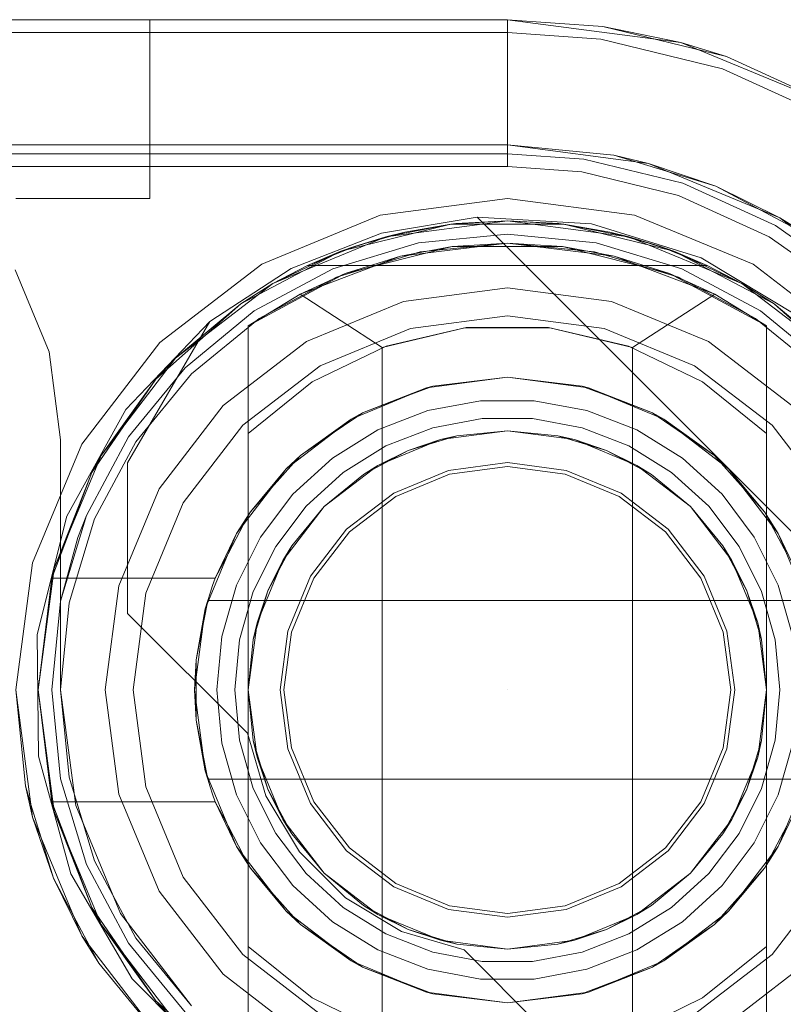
# Model space of a CAD drawing. Extents: x -634 to 300, y 62 to 1102.
# Tile 87 of 125: x 142.661 to 142.794, y 603.185 to 603.357. Entities that reach past the tile are written whole.
import ezdxf

# ---------------------------------------------------------------- set-up
doc = ezdxf.new("R2010")
doc.units = 0
doc.layers.get('0').update_dxf_attribs({"lineweight": 13})
doc.layers.add('ConnectionPoints-A06CPW2WL0', color=7, linetype='Continuous', lineweight=50)

# ---------------------------------------------------------------- blocks, each defined once
blk = doc.blocks.new('Referenz-A06CPW2YL0')
at = {"color": 9, "linetype": 'ByBlock', "lineweight": 13, "ltscale": 0.13, "true_color": 0xc1c9c4}
for p, q in [((142.74579, 603.35681), (140.94892, 603.35681)), ((142.74579, 603.35681), (140.94892, 603.35681)), ((142.66592, 603.35681), (142.65986, 603.35681)), ((142.65986, 603.35681), (142.66592, 603.35681)), ((142.67158, 603.35681), (142.66592, 603.35681)), ((142.66592, 603.35681), (142.67158, 603.35681)), ((142.67643, 603.35681), (142.67158, 603.35681)), ((142.67158, 603.35681), (142.67643, 603.35681)), ((142.68015, 603.35681), (142.67643, 603.35681)), ((142.67643, 603.35681), (142.68015, 603.35681)), ((142.6825, 603.35681), (142.68015, 603.35681)), ((142.68015, 603.35681), (142.6825, 603.35681)), ((142.68329, 603.35681), (142.6825, 603.35681)), ((142.6825, 603.35681), (142.68329, 603.35681)), ((142.68329, 603.32556), (142.68329, 603.35681)), ((142.68329, 603.35681), (142.68329, 603.35681)), ((142.68329, 603.32556), (142.68329, 603.35681)), ((142.77612, 603.35282), (142.74579, 603.35681)), ((142.76247, 603.35562), (142.74579, 603.35681)), ((142.74579, 603.35681), (142.74579, 603.35681)), ((142.74579, 603.35681), (142.74579, 603.35641)), ((142.76247, 603.35562), (142.74579, 603.35681)), ((142.74579, 603.35641), (142.74579, 603.35523)), ((142.77612, 603.35282), (142.76247, 603.35562)), ((142.78412, 603.35037), (142.76247, 603.35562)), ((142.74579, 603.35523), (142.74579, 603.3533)), ((142.74579, 603.3533), (142.74579, 603.3507)), ((142.80439, 603.34111), (142.77612, 603.35282)), ((142.78412, 603.35037), (142.77612, 603.35282)), ((142.74579, 603.3507), (142.74579, 603.3475)), ((142.80439, 603.34111), (142.78412, 603.35037)), ((142.80439, 603.34111), (142.78412, 603.35037)), ((142.74579, 603.3475), (142.74579, 603.34382)), ((142.74579, 603.34382), (142.74579, 603.33979)), ((142.74579, 603.33979), (142.74579, 603.33554)), ((140.94892, 603.33494), (142.74579, 603.33494)), ((142.74579, 603.33494), (142.60829, 603.33494)), ((142.74579, 603.33554), (142.74579, 603.33338)), ((142.74579, 603.33494), (142.77046, 603.33169)), ((142.76439, 603.33311), (142.74579, 603.33494)), ((142.74579, 603.33494), (142.74579, 603.33494)), ((142.08173, 603.33338), (142.74579, 603.33338)), ((142.74579, 603.33338), (142.75914, 603.33242)), ((142.76439, 603.33311), (142.78227, 603.32768)), ((142.77046, 603.33169), (142.76439, 603.33311)), ((142.75914, 603.33242), (142.77646, 603.32822)), ((142.77046, 603.33169), (142.79345, 603.32217)), ((142.78227, 603.32768), (142.77046, 603.33169)), ((142.77646, 603.32822), (142.79267, 603.32082)), ((142.79345, 603.32217), (142.78227, 603.32768)), ((142.78227, 603.32768), (142.79875, 603.31887)), ((142.65986, 603.32556), (142.66592, 603.32556)), ((142.65986, 603.32556), (142.66592, 603.32556)), ((142.66592, 603.32556), (142.67158, 603.32556)), ((142.66592, 603.32556), (142.67158, 603.32556)), ((142.67158, 603.32556), (142.67643, 603.32556)), ((142.67158, 603.32556), (142.67643, 603.32556)), ((142.67643, 603.32556), (142.68015, 603.32556)), ((142.67643, 603.32556), (142.68015, 603.32556)), ((142.68015, 603.32556), (142.6825, 603.32556)), ((142.68015, 603.32556), (142.6825, 603.32556)), ((142.6825, 603.32556), (142.68329, 603.32556)), ((142.6825, 603.32556), (142.68329, 603.32556)), ((142.68329, 603.32556), (142.68329, 603.32556)), ((142.79345, 603.32217), (142.81319, 603.30702)), ((142.79875, 603.31887), (142.79345, 603.32217)), ((142.74579, 603.31931), (142.73025, 603.31778)), ((142.73025, 603.31778), (142.74579, 603.31931)), ((142.76134, 603.31778), (142.74579, 603.31931)), ((142.74579, 603.31931), (142.76134, 603.31778)), ((142.79267, 603.32082), (142.80719, 603.31048)), ((142.73025, 603.31778), (142.7153, 603.31325)), ((142.7153, 603.31325), (142.73025, 603.31778)), ((142.74579, 603.31775), (142.73055, 603.31625)), ((142.76104, 603.31625), (142.74579, 603.31775)), ((142.77629, 603.31325), (142.76134, 603.31778)), ((142.76134, 603.31778), (142.77629, 603.31325)), ((142.73055, 603.31625), (142.7159, 603.3118)), ((142.77569, 603.3118), (142.76104, 603.31625)), ((142.7153, 603.31325), (142.70152, 603.30588)), ((142.70152, 603.30588), (142.7153, 603.31325)), ((142.79007, 603.30588), (142.77629, 603.31325)), ((142.77629, 603.31325), (142.79007, 603.30588)), ((142.7159, 603.3118), (142.70239, 603.30458)), ((142.7892, 603.30458), (142.77569, 603.3118)), ((142.74579, 603.30994), (142.7276, 603.30754)), ((142.74579, 603.30994), (142.7276, 603.30754)), ((142.76399, 603.30754), (142.74579, 603.30994)), ((142.76399, 603.30754), (142.74579, 603.30994)), ((142.7276, 603.30754), (142.71064, 603.30052)), ((142.7276, 603.30754), (142.71064, 603.30052)), ((142.78095, 603.30052), (142.76399, 603.30754)), ((142.78095, 603.30052), (142.76399, 603.30754)), ((142.70152, 603.30588), (142.68945, 603.29597)), ((142.68945, 603.29597), (142.70152, 603.30588)), ((142.80214, 603.29597), (142.79007, 603.30588)), ((142.79007, 603.30588), (142.80214, 603.29597)), ((142.70239, 603.30458), (142.69055, 603.29487)), ((142.74579, 603.30506), (142.72886, 603.30283)), ((142.72886, 603.30283), (142.74579, 603.30506)), ((142.76273, 603.30283), (142.74579, 603.30506)), ((142.74579, 603.30506), (142.76273, 603.30283)), ((142.80104, 603.29487), (142.7892, 603.30458)), ((142.72886, 603.30283), (142.71308, 603.2963)), ((142.71308, 603.2963), (142.72886, 603.30283)), ((142.77851, 603.2963), (142.76273, 603.30283)), ((142.76273, 603.30283), (142.77851, 603.2963)), ((142.71064, 603.30052), (142.69608, 603.28934)), ((142.71064, 603.30052), (142.69608, 603.28934)), ((142.79551, 603.28934), (142.78095, 603.30052)), ((142.79551, 603.28934), (142.78095, 603.30052)), ((142.68945, 603.29597), (142.67954, 603.2839)), ((142.67954, 603.2839), (142.68945, 603.29597)), ((142.71308, 603.2963), (142.69952, 603.2859)), ((142.69952, 603.2859), (142.71308, 603.2963)), ((142.79207, 603.2859), (142.77851, 603.2963)), ((142.77851, 603.2963), (142.79207, 603.2859)), ((142.69055, 603.29487), (142.68084, 603.28303)), ((142.69608, 603.28934), (142.6849, 603.27478)), ((142.69608, 603.28934), (142.6849, 603.27478)), ((142.69952, 603.2859), (142.68912, 603.27234)), ((142.68912, 603.27234), (142.69952, 603.2859)), ((142.80246, 603.27234), (142.79207, 603.2859)), ((142.79207, 603.2859), (142.80246, 603.27234)), ((142.67954, 603.2839), (142.67217, 603.27012)), ((142.67217, 603.27012), (142.67954, 603.2839)), ((142.68084, 603.28303), (142.67362, 603.26952)), ((142.73551, 603.27802), (142.72592, 603.27404)), ((142.74579, 603.27937), (142.73551, 603.27802)), ((142.73568, 603.27736), (142.74579, 603.27869)), ((142.75608, 603.27802), (142.74579, 603.27937)), ((142.74579, 603.27869), (142.7559, 603.27736)), ((142.76567, 603.27404), (142.75608, 603.27802)), ((142.72626, 603.27345), (142.73568, 603.27736)), ((142.7559, 603.27736), (142.76533, 603.27345)), ((142.6849, 603.27478), (142.67788, 603.25782)), ((142.6849, 603.27478), (142.67788, 603.25782)), ((142.72592, 603.27404), (142.71769, 603.26773)), ((142.71817, 603.26725), (142.72626, 603.27345)), ((142.76533, 603.27345), (142.77342, 603.26725)), ((142.7739, 603.26773), (142.76567, 603.27404)), ((142.68912, 603.27234), (142.68259, 603.25656)), ((142.68259, 603.25656), (142.68912, 603.27234)), ((142.67217, 603.27012), (142.66764, 603.25517)), ((142.67362, 603.26952), (142.66917, 603.25487)), ((142.67217, 603.27012), (142.67069, 603.26627)), ((142.67069, 603.26627), (142.67217, 603.27012)), ((142.71769, 603.26773), (142.71137, 603.2595)), ((142.78021, 603.2595), (142.7739, 603.26773)), ((142.67069, 603.26627), (142.66764, 603.25517)), ((142.66764, 603.25517), (142.67069, 603.26627)), ((142.71197, 603.25916), (142.71817, 603.26725)), ((142.77342, 603.26725), (142.77962, 603.25916)), ((142.71137, 603.2595), (142.7074, 603.24991)), ((142.70806, 603.24974), (142.71197, 603.25916)), ((142.77962, 603.25916), (142.78353, 603.24974)), ((142.78418, 603.24991), (142.78021, 603.2595)), ((142.67788, 603.25782), (142.67548, 603.23963)), ((142.67788, 603.25782), (142.67548, 603.23963)), ((142.68259, 603.25656), (142.68036, 603.23963)), ((142.68036, 603.23963), (142.68259, 603.25656)), ((142.66764, 603.25517), (142.66611, 603.23963)), ((142.66611, 603.23963), (142.66764, 603.25517)), ((142.66917, 603.25487), (142.66767, 603.23963)), ((142.7074, 603.24991), (142.70605, 603.23963)), ((142.70673, 603.23963), (142.70806, 603.24974)), ((142.78353, 603.24974), (142.78486, 603.23963)), ((142.78554, 603.23963), (142.78418, 603.24991)), ((142.66278, 603.21738), (142.65986, 603.23963)), ((142.65986, 603.23963), (142.66151, 603.22286)), ((142.66611, 603.23963), (142.66764, 603.22408)), ((142.66764, 603.22408), (142.66611, 603.23963)), ((142.66767, 603.23963), (142.66917, 603.22438)), ((142.67548, 603.23963), (142.67788, 603.22143)), ((142.67548, 603.23963), (142.67788, 603.22143)), ((142.68036, 603.23963), (142.68259, 603.22269)), ((142.68259, 603.22269), (142.68036, 603.23963)), ((142.70605, 603.23963), (142.7074, 603.22934)), ((142.70806, 603.22952), (142.70673, 603.23963)), ((142.78486, 603.23963), (142.78353, 603.22952)), ((142.78418, 603.22934), (142.78554, 603.23963)), ((142.7074, 603.22934), (142.71137, 603.21975)), ((142.71197, 603.22009), (142.70806, 603.22952)), ((142.78353, 603.22952), (142.77962, 603.22009)), ((142.78021, 603.21975), (142.78418, 603.22934)), ((142.66249, 603.21962), (142.66151, 603.22286)), ((142.66151, 603.22286), (142.66278, 603.21738)), ((142.66764, 603.22408), (142.67217, 603.20913)), ((142.67217, 603.20913), (142.66764, 603.22408)), ((142.66917, 603.22438), (142.67362, 603.20973)), ((142.67788, 603.22143), (142.6849, 603.20447)), ((142.67788, 603.22143), (142.6849, 603.20447)), ((142.68259, 603.22269), (142.68912, 603.20691)), ((142.68912, 603.20691), (142.68259, 603.22269)), ((142.66422, 603.21392), (142.66249, 603.21962)), ((142.71137, 603.21975), (142.71769, 603.21152)), ((142.71817, 603.212), (142.71197, 603.22009)), ((142.77962, 603.22009), (142.77342, 603.212)), ((142.7739, 603.21152), (142.78021, 603.21975)), ((142.67137, 603.19666), (142.66278, 603.21738)), ((142.66278, 603.21738), (142.6664, 603.20674)), ((142.6664, 603.20674), (142.66422, 603.21392)), ((142.71769, 603.21152), (142.72592, 603.20521)), ((142.72626, 603.2058), (142.71817, 603.212)), ((142.77342, 603.212), (142.76533, 603.2058)), ((142.76567, 603.20521), (142.7739, 603.21152)), ((142.67217, 603.20913), (142.67954, 603.19535)), ((142.67954, 603.19535), (142.67217, 603.20913)), ((142.67362, 603.20973), (142.68084, 603.19622)), ((142.66993, 603.20012), (142.6664, 603.20674)), ((142.6664, 603.20674), (142.67137, 603.19666)), ((142.68912, 603.20691), (142.69952, 603.19335)), ((142.69952, 603.19335), (142.68912, 603.20691)), ((142.73568, 603.20189), (142.72626, 603.2058)), ((142.76533, 603.2058), (142.7559, 603.20189)), ((142.79207, 603.19335), (142.80246, 603.20691)), ((142.80246, 603.20691), (142.79207, 603.19335)), ((142.6849, 603.20447), (142.69608, 603.18991)), ((142.6849, 603.20447), (142.69608, 603.18991)), ((142.72592, 603.20521), (142.73551, 603.20124)), ((142.75608, 603.20124), (142.76567, 603.20521)), ((142.73551, 603.20124), (142.74579, 603.19988)), ((142.74579, 603.20056), (142.73568, 603.20189)), ((142.7559, 603.20189), (142.74579, 603.20056)), ((142.74579, 603.19988), (142.75608, 603.20124)), ((142.67274, 603.19487), (142.66993, 603.20012)), ((142.68503, 603.17886), (142.67137, 603.19666)), ((142.67137, 603.19666), (142.67434, 603.19188)), ((142.67954, 603.19535), (142.68945, 603.18328)), ((142.68945, 603.18328), (142.67954, 603.19535)), ((142.68084, 603.19622), (142.69055, 603.18438)), ((142.67434, 603.19188), (142.67274, 603.19487)), ((142.67434, 603.19188), (142.68503, 603.17886)), ((142.69952, 603.19335), (142.71308, 603.18295)), ((142.71308, 603.18295), (142.69952, 603.19335)), ((142.77851, 603.18295), (142.79207, 603.19335)), ((142.79207, 603.19335), (142.77851, 603.18295)), ((142.69608, 603.18991), (142.71064, 603.17873)), ((142.69608, 603.18991), (142.71064, 603.17873)), ((142.78095, 603.17873), (142.79551, 603.18991)), ((142.78095, 603.17873), (142.79551, 603.18991))]:
    blk.add_line(p, q, dxfattribs=at)
at = {"color": 251, "linetype": 'ByBlock', "lineweight": 13, "ltscale": 0.13, "true_color": 0x636363}
for p, q in [((142.74579, 603.35681), (140.94892, 603.35681)), ((142.77612, 603.35282), (142.74579, 603.35681)), ((142.74579, 603.35681), (142.74579, 603.35456)), ((142.74579, 603.35456), (140.94892, 603.35456)), ((142.74579, 603.35456), (142.76215, 603.35339)), ((142.74579, 603.35456), (142.74579, 603.35416)), ((142.74579, 603.35416), (142.74579, 603.35298)), ((142.74579, 603.35298), (142.74579, 603.35105)), ((142.76215, 603.35339), (142.78339, 603.34824)), ((142.80439, 603.34111), (142.77612, 603.35282)), ((142.74579, 603.35105), (142.74579, 603.34845)), ((142.74579, 603.34845), (142.74579, 603.34525)), ((142.78339, 603.34824), (142.80326, 603.33916)), ((142.74579, 603.34525), (142.74579, 603.34157)), ((142.74579, 603.34157), (142.74579, 603.33754)), ((142.74579, 603.33754), (142.74579, 603.33329)), ((142.74579, 603.33329), (142.74579, 603.33112)), ((140.94892, 603.33112), (142.74579, 603.33112)), ((142.74579, 603.33112), (142.75882, 603.33019)), ((142.75882, 603.33019), (142.77572, 603.32609)), ((142.77572, 603.32609), (142.79154, 603.31887)), ((142.74579, 603.32556), (142.72355, 603.32263)), ((142.76804, 603.32263), (142.74579, 603.32556)), ((142.72355, 603.32263), (142.70283, 603.31405)), ((142.78876, 603.31405), (142.76804, 603.32263)), ((142.72377, 603.31946), (142.74049, 603.32227)), ((142.74049, 603.32227), (142.72377, 603.31946)), ((142.74049, 603.32227), (142.82844, 603.23432)), ((142.76051, 603.32112), (142.74049, 603.32227)), ((142.74049, 603.32227), (142.82844, 603.23432)), ((142.74049, 603.32227), (142.74049, 603.32227)), ((142.77966, 603.3152), (142.76051, 603.32112)), ((142.70798, 603.3133), (142.72377, 603.31946)), ((142.72377, 603.31946), (142.70798, 603.3133)), ((142.79154, 603.31887), (142.80571, 603.30878)), ((142.70283, 603.31405), (142.68503, 603.30039)), ((142.79683, 603.30484), (142.77966, 603.3152)), ((142.80656, 603.30039), (142.78876, 603.31405)), ((142.66565, 603.29874), (142.65971, 603.31306)), ((142.65971, 603.31306), (142.66565, 603.29874)), ((142.69376, 603.30405), (142.70798, 603.3133)), ((142.70798, 603.3133), (142.69376, 603.30405)), ((142.69376, 603.30405), (142.67905, 603.28865)), ((142.67939, 603.27931), (142.69376, 603.30405)), ((142.67939, 603.27931), (142.69376, 603.30405)), ((142.69376, 603.30405), (142.69376, 603.30405)), ((142.68503, 603.30039), (142.67137, 603.28259)), ((142.66767, 603.28338), (142.66565, 603.29874)), ((142.66565, 603.29874), (142.66767, 603.28338)), ((142.67905, 603.28865), (142.66875, 603.27)), ((142.66767, 603.23963), (142.66767, 603.28338)), ((142.66767, 603.28338), (142.66767, 603.23963)), ((142.66767, 603.28338), (142.66767, 603.28338)), ((142.67137, 603.28259), (142.66278, 603.26187)), ((142.67939, 603.25299), (142.67939, 603.27931)), ((142.67939, 603.27931), (142.67939, 603.27931)), ((142.67939, 603.25299), (142.67939, 603.27931)), ((142.66875, 603.27), (142.66355, 603.24934)), ((142.66278, 603.26187), (142.65986, 603.23963)), ((142.70033, 603.23206), (142.67939, 603.25299)), ((142.67939, 603.25299), (142.67939, 603.25299)), ((142.70033, 603.23206), (142.67939, 603.25299)), ((142.66355, 603.24934), (142.6638, 603.22803)), ((142.65986, 603.23963), (142.66278, 603.21738)), ((142.67033, 603.21941), (142.66767, 603.23963)), ((142.66767, 603.23963), (142.67033, 603.21941)), ((142.66767, 603.23963), (142.66767, 603.23963)), ((142.70358, 603.22112), (142.70033, 603.23206)), ((142.70033, 603.23206), (142.70033, 603.23206)), ((142.70358, 603.22112), (142.70033, 603.23206)), ((142.6638, 603.22803), (142.66947, 603.2075)), ((142.70942, 603.21132), (142.70358, 603.22112)), ((142.70942, 603.21132), (142.70358, 603.22112)), ((142.67814, 603.20056), (142.67033, 603.21941)), ((142.67033, 603.21941), (142.67814, 603.20056)), ((142.66278, 603.21738), (142.67137, 603.19666)), ((142.71749, 603.20325), (142.70942, 603.21132)), ((142.71749, 603.20325), (142.70942, 603.21132)), ((142.66947, 603.2075), (142.68019, 603.18909)), ((142.72729, 603.19741), (142.71749, 603.20325)), ((142.72729, 603.19741), (142.71749, 603.20325)), ((142.69055, 603.18438), (142.67814, 603.20056)), ((142.67814, 603.20056), (142.69055, 603.18438)), ((142.73823, 603.19416), (142.72729, 603.19741)), ((142.73823, 603.19416), (142.72729, 603.19741)), ((142.67137, 603.19666), (142.68503, 603.17886)), ((142.75916, 603.17322), (142.73823, 603.19416)), ((142.73823, 603.19416), (142.73823, 603.19416)), ((142.75916, 603.17322), (142.73823, 603.19416)), ((142.68019, 603.18909), (142.69526, 603.17402))]:
    blk.add_line(p, q, dxfattribs=at)
at = {"color": 7, "linetype": 'ByBlock', "lineweight": 13, "ltscale": 0.13}
for p, q in [((142.71668, 603.31632), (142.7359, 603.32106)), ((142.7359, 603.32106), (142.71668, 603.31632)), ((142.72456, 603.31886), (142.74579, 603.32166)), ((142.74579, 603.32166), (142.72456, 603.31886)), ((142.7359, 603.32106), (142.72456, 603.31886)), ((142.73679, 603.32116), (142.72789, 603.31968)), ((142.73679, 603.32116), (142.72789, 603.31968)), ((142.7359, 603.32106), (142.72789, 603.31968)), ((142.74579, 603.32166), (142.7359, 603.32106)), ((142.73679, 603.32116), (142.7359, 603.32106)), ((142.7359, 603.32106), (142.75569, 603.32106)), ((142.75569, 603.32106), (142.7359, 603.32106)), ((142.74579, 603.32166), (142.73679, 603.32116)), ((142.74579, 603.32166), (142.73679, 603.32116)), ((142.7548, 603.32116), (142.74579, 603.32166)), ((142.75569, 603.32106), (142.74579, 603.32166)), ((142.74579, 603.32166), (142.76703, 603.31886)), ((142.7548, 603.32116), (142.74579, 603.32166)), ((142.76703, 603.31886), (142.74579, 603.32166)), ((142.75569, 603.32106), (142.7548, 603.32116)), ((142.76369, 603.31968), (142.7548, 603.32116)), ((142.76369, 603.31968), (142.7548, 603.32116)), ((142.76369, 603.31968), (142.75569, 603.32106)), ((142.75569, 603.32106), (142.77491, 603.31632)), ((142.76703, 603.31886), (142.75569, 603.32106)), ((142.77491, 603.31632), (142.75569, 603.32106)), ((142.71921, 603.31723), (142.72789, 603.31968)), ((142.72789, 603.31968), (142.72456, 603.31886)), ((142.72789, 603.31968), (142.72594, 603.31913)), ((142.76369, 603.31968), (142.77237, 603.31723)), ((142.76703, 603.31886), (142.76369, 603.31968)), ((142.76565, 603.31913), (142.76369, 603.31968)), ((142.70478, 603.31067), (142.72456, 603.31886)), ((142.72456, 603.31886), (142.70478, 603.31067)), ((142.72456, 603.31886), (142.71668, 603.31632)), ((142.72456, 603.31886), (142.71921, 603.31723)), ((142.72158, 603.3179), (142.71921, 603.31723)), ((142.72594, 603.31913), (142.72158, 603.3179)), ((142.74579, 603.31775), (142.72713, 603.31549)), ((142.74579, 603.31775), (142.73615, 603.31715)), ((142.75544, 603.31715), (142.74579, 603.31775)), ((142.76446, 603.31549), (142.74579, 603.31775)), ((142.77001, 603.3179), (142.76565, 603.31913)), ((142.77237, 603.31723), (142.76703, 603.31886)), ((142.77491, 603.31632), (142.76703, 603.31886)), ((142.76703, 603.31886), (142.78681, 603.31067)), ((142.78681, 603.31067), (142.76703, 603.31886)), ((142.77237, 603.31723), (142.77001, 603.3179)), ((142.69916, 603.30711), (142.71668, 603.31632)), ((142.71668, 603.31632), (142.69916, 603.30711)), ((142.71668, 603.31632), (142.70478, 603.31067)), ((142.71921, 603.31723), (142.71086, 603.31384)), ((142.71921, 603.31723), (142.71086, 603.31384)), ((142.71668, 603.31632), (142.71086, 603.31384)), ((142.71921, 603.31723), (142.71668, 603.31632)), ((142.73615, 603.31715), (142.71745, 603.31243)), ((142.73615, 603.31715), (142.72713, 603.31549)), ((142.75544, 603.31715), (142.73615, 603.31715)), ((142.77414, 603.31243), (142.75544, 603.31715)), ((142.76446, 603.31549), (142.75544, 603.31715)), ((142.77491, 603.31632), (142.77237, 603.31723)), ((142.78073, 603.31384), (142.77237, 603.31723)), ((142.78073, 603.31384), (142.77237, 603.31723)), ((142.78073, 603.31384), (142.77491, 603.31632)), ((142.77491, 603.31632), (142.79243, 603.30711)), ((142.78681, 603.31067), (142.77491, 603.31632)), ((142.79243, 603.30711), (142.77491, 603.31632)), ((142.72713, 603.31549), (142.70954, 603.30883)), ((142.72713, 603.31549), (142.71745, 603.31243)), ((142.77414, 603.31243), (142.76446, 603.31549)), ((142.78204, 603.30883), (142.76446, 603.31549)), ((142.71745, 603.31243), (142.70048, 603.30327)), ((142.71086, 603.31384), (142.70478, 603.31067)), ((142.71745, 603.31243), (142.70954, 603.30883)), ((142.71086, 603.31384), (142.78073, 603.31384)), ((142.71086, 603.31384), (142.71086, 603.31384)), ((142.71086, 603.31384), (142.78073, 603.31384)), ((142.79111, 603.30327), (142.77414, 603.31243)), ((142.78204, 603.30883), (142.77414, 603.31243)), ((142.78681, 603.31067), (142.78073, 603.31384)), ((142.78073, 603.31384), (142.78073, 603.31384)), ((142.68779, 603.29763), (142.70478, 603.31067)), ((142.70478, 603.31067), (142.68779, 603.29763)), ((142.70478, 603.31067), (142.69916, 603.30711)), ((142.70478, 603.31067), (142.69916, 603.30711)), ((142.79243, 603.30711), (142.78681, 603.31067)), ((142.79243, 603.30711), (142.78681, 603.31067)), ((142.78681, 603.31067), (142.8038, 603.29763)), ((142.8038, 603.29763), (142.78681, 603.31067)), ((142.70954, 603.30883), (142.70048, 603.30327)), ((142.70048, 603.30327), (142.70954, 603.30883)), ((142.70954, 603.30883), (142.72392, 603.2995)), ((142.76767, 603.2995), (142.78204, 603.30883)), ((142.79111, 603.30327), (142.78204, 603.30883)), ((142.79111, 603.30327), (142.78204, 603.30883)), ((142.68435, 603.29397), (142.69916, 603.30711)), ((142.69916, 603.30711), (142.68435, 603.29397)), ((142.69916, 603.30711), (142.68779, 603.29763)), ((142.69916, 603.30711), (142.68779, 603.29763)), ((142.79243, 603.30711), (142.80724, 603.29397)), ((142.8038, 603.29763), (142.79243, 603.30711)), ((142.8038, 603.29763), (142.79243, 603.30711)), ((142.80724, 603.29397), (142.79243, 603.30711)), ((142.70048, 603.30327), (142.70048, 603.28447)), ((142.70048, 603.17598), (142.70048, 603.30327)), ((142.70048, 603.30327), (142.70048, 603.30327)), ((142.72392, 603.2995), (142.73837, 603.30294)), ((142.73861, 603.30297), (142.7246, 603.29975)), ((142.73837, 603.30294), (142.75322, 603.30294)), ((142.75298, 603.30297), (142.73861, 603.30297)), ((142.76698, 603.29975), (142.75298, 603.30297)), ((142.75322, 603.30294), (142.76767, 603.2995)), ((142.79111, 603.28447), (142.79111, 603.30327)), ((142.79111, 603.30327), (142.79111, 603.30327)), ((142.79111, 603.30327), (142.79111, 603.17598)), ((142.7246, 603.29975), (142.71168, 603.29348)), ((142.72392, 603.2995), (142.72392, 603.17975)), ((142.77991, 603.29348), (142.76698, 603.29975)), ((142.76767, 603.17975), (142.76767, 603.2995)), ((142.67475, 603.28064), (142.68779, 603.29763)), ((142.68779, 603.29763), (142.67475, 603.28064)), ((142.68779, 603.29763), (142.68435, 603.29397)), ((142.68779, 603.29763), (142.68435, 603.29397)), ((142.67312, 603.27767), (142.68435, 603.29397)), ((142.68435, 603.29397), (142.67312, 603.27767)), ((142.68435, 603.29397), (142.67475, 603.28064)), ((142.68435, 603.29397), (142.67475, 603.28064)), ((142.71168, 603.29348), (142.70048, 603.28447)), ((142.73164, 603.29245), (142.74579, 603.29431)), ((142.74579, 603.29431), (142.73274, 603.29273)), ((142.74579, 603.29431), (142.75995, 603.29245)), ((142.75885, 603.29273), (142.74579, 603.29431)), ((142.79111, 603.28447), (142.77991, 603.29348)), ((142.71845, 603.28699), (142.73164, 603.29245)), ((142.73164, 603.29245), (142.72043, 603.28808)), ((142.72793, 603.29091), (142.73218, 603.29252)), ((142.73274, 603.29273), (142.73164, 603.29245)), ((142.73218, 603.29252), (142.73274, 603.29273)), ((142.75885, 603.29273), (142.75941, 603.29252)), ((142.75995, 603.29245), (142.75885, 603.29273)), ((142.75941, 603.29252), (142.76365, 603.29091)), ((142.75995, 603.29245), (142.77314, 603.28699)), ((142.77116, 603.28808), (142.75995, 603.29245)), ((142.72043, 603.28808), (142.72793, 603.29091)), ((142.74111, 603.29019), (142.7319, 603.28847)), ((142.75048, 603.29019), (142.74111, 603.29019)), ((142.75969, 603.28847), (142.75048, 603.29019)), ((142.76365, 603.29091), (142.77116, 603.28808)), ((142.7319, 603.28847), (142.72316, 603.28508)), ((142.76843, 603.28508), (142.75969, 603.28847)), ((142.70712, 603.2783), (142.71845, 603.28699)), ((142.71845, 603.28699), (142.7096, 603.28062)), ((142.71499, 603.28433), (142.71945, 603.2874)), ((142.72043, 603.28808), (142.71845, 603.28699)), ((142.71945, 603.2874), (142.72043, 603.28808)), ((142.73275, 603.28546), (142.7414, 603.28708)), ((142.73275, 603.28546), (142.7414, 603.28708)), ((142.7414, 603.28708), (142.75019, 603.28708)), ((142.7414, 603.28708), (142.75019, 603.28708)), ((142.75019, 603.28708), (142.75884, 603.28546)), ((142.75019, 603.28708), (142.75884, 603.28546)), ((142.77116, 603.28808), (142.77214, 603.2874)), ((142.77314, 603.28699), (142.77116, 603.28808)), ((142.77214, 603.2874), (142.7766, 603.28433)), ((142.77314, 603.28699), (142.78446, 603.2783)), ((142.78199, 603.28062), (142.77314, 603.28699)), ((142.72316, 603.28508), (142.71519, 603.28015)), ((142.72455, 603.28229), (142.73275, 603.28546)), ((142.72455, 603.28229), (142.73275, 603.28546)), ((142.73407, 603.28339), (142.74579, 603.28494)), ((142.73407, 603.28339), (142.74579, 603.28494)), ((142.73407, 603.28339), (142.74579, 603.28494)), ((142.74579, 603.28494), (142.73695, 603.28407)), ((142.73695, 603.28407), (142.74579, 603.28494)), ((142.74579, 603.28494), (142.75752, 603.28339)), ((142.75463, 603.28407), (142.74579, 603.28494)), ((142.74579, 603.28494), (142.75463, 603.28407)), ((142.74579, 603.28494), (142.75752, 603.28339)), ((142.74579, 603.28494), (142.75752, 603.28339)), ((142.75884, 603.28546), (142.76704, 603.28229)), ((142.75884, 603.28546), (142.76704, 603.28229)), ((142.7764, 603.28015), (142.76843, 603.28508)), ((142.70048, 603.28447), (142.70048, 603.25697)), ((142.7096, 603.28062), (142.71499, 603.28433)), ((142.72314, 603.27887), (142.73407, 603.28339)), ((142.72314, 603.27887), (142.73407, 603.28339)), ((142.72314, 603.27887), (142.73407, 603.28339)), ((142.72845, 603.28149), (142.73695, 603.28407)), ((142.73407, 603.28339), (142.72845, 603.28149)), ((142.73695, 603.28407), (142.73407, 603.28339)), ((142.75752, 603.28339), (142.75463, 603.28407)), ((142.75463, 603.28407), (142.76313, 603.28149)), ((142.76313, 603.28149), (142.75752, 603.28339)), ((142.75752, 603.28339), (142.76845, 603.27887)), ((142.75752, 603.28339), (142.76845, 603.27887)), ((142.75752, 603.28339), (142.76845, 603.27887)), ((142.7766, 603.28433), (142.78199, 603.28062)), ((142.79111, 603.23963), (142.79111, 603.28447)), ((142.71707, 603.27766), (142.72455, 603.28229)), ((142.71707, 603.27766), (142.72455, 603.28229)), ((142.72062, 603.2773), (142.72845, 603.28149)), ((142.72845, 603.28149), (142.72314, 603.27887)), ((142.76845, 603.27887), (142.76313, 603.28149)), ((142.76313, 603.28149), (142.77097, 603.2773)), ((142.76704, 603.28229), (142.77451, 603.27766)), ((142.76704, 603.28229), (142.77451, 603.27766)), ((142.66656, 603.26086), (142.67475, 603.28064)), ((142.67475, 603.28064), (142.66656, 603.26086)), ((142.67475, 603.28064), (142.67312, 603.27767)), ((142.67475, 603.28064), (142.67312, 603.27767)), ((142.7096, 603.28062), (142.70712, 603.2783)), ((142.71519, 603.28015), (142.70827, 603.27384)), ((142.7084, 603.27928), (142.7096, 603.28062)), ((142.78332, 603.27384), (142.7764, 603.28015)), ((142.78199, 603.28062), (142.78319, 603.27928)), ((142.78446, 603.2783), (142.78199, 603.28062)), ((142.69843, 603.26697), (142.70712, 603.2783)), ((142.70712, 603.2783), (142.70085, 603.27079)), ((142.70457, 603.27497), (142.7084, 603.27928)), ((142.71375, 603.27167), (142.72314, 603.27887)), ((142.71375, 603.27167), (142.72314, 603.27887)), ((142.71375, 603.27167), (142.72314, 603.27887)), ((142.72314, 603.27887), (142.72062, 603.2773)), ((142.77097, 603.2773), (142.76845, 603.27887)), ((142.76845, 603.27887), (142.77783, 603.27167)), ((142.76845, 603.27887), (142.77783, 603.27167)), ((142.76845, 603.27887), (142.77783, 603.27167)), ((142.78319, 603.27928), (142.78702, 603.27497)), ((142.78446, 603.2783), (142.79315, 603.26697)), ((142.79073, 603.27079), (142.78446, 603.2783)), ((142.66612, 603.25916), (142.67312, 603.27767)), ((142.67312, 603.27767), (142.66612, 603.25916)), ((142.67312, 603.27767), (142.66656, 603.26086)), ((142.67312, 603.27767), (142.66656, 603.26086)), ((142.71058, 603.27173), (142.71707, 603.27766)), ((142.71058, 603.27173), (142.71707, 603.27766)), ((142.72062, 603.2773), (142.71375, 603.27167)), ((142.71375, 603.27167), (142.72062, 603.2773)), ((142.77783, 603.27167), (142.77097, 603.2773)), ((142.77097, 603.2773), (142.77783, 603.27167)), ((142.77451, 603.27766), (142.78101, 603.27173)), ((142.77451, 603.27766), (142.78101, 603.27173)), ((142.70085, 603.27079), (142.70457, 603.27497)), ((142.78702, 603.27497), (142.79073, 603.27079)), ((142.70827, 603.27384), (142.70262, 603.26636)), ((142.78897, 603.26636), (142.78332, 603.27384)), ((142.70528, 603.26471), (142.71058, 603.27173)), ((142.70528, 603.26471), (142.71058, 603.27173)), ((142.70655, 603.26228), (142.71375, 603.27167)), ((142.70655, 603.26228), (142.71375, 603.27167)), ((142.70655, 603.26228), (142.71375, 603.27167)), ((142.71375, 603.27167), (142.70812, 603.2648)), ((142.70812, 603.2648), (142.71375, 603.27167)), ((142.77783, 603.27167), (142.78504, 603.26228)), ((142.78347, 603.2648), (142.77783, 603.27167)), ((142.77783, 603.27167), (142.78347, 603.2648)), ((142.77783, 603.27167), (142.78504, 603.26228)), ((142.77783, 603.27167), (142.78504, 603.26228)), ((142.78101, 603.27173), (142.78631, 603.26471)), ((142.78101, 603.27173), (142.78631, 603.26471)), ((142.70085, 603.27079), (142.69843, 603.26697)), ((142.69973, 603.26866), (142.70085, 603.27079)), ((142.79073, 603.27079), (142.79186, 603.26866)), ((142.79315, 603.26697), (142.79073, 603.27079)), ((142.69696, 603.26341), (142.69973, 603.26866)), ((142.79186, 603.26866), (142.79463, 603.26341)), ((142.69297, 603.25378), (142.69843, 603.26697)), ((142.69843, 603.26697), (142.69471, 603.25916)), ((142.70262, 603.26636), (142.69844, 603.25797)), ((142.79315, 603.25797), (142.78897, 603.26636)), ((142.79315, 603.26697), (142.79862, 603.25378)), ((142.79688, 603.25916), (142.79315, 603.26697)), ((142.70136, 603.25684), (142.70528, 603.26471)), ((142.70136, 603.25684), (142.70528, 603.26471)), ((142.70393, 603.25697), (142.70812, 603.2648)), ((142.70812, 603.2648), (142.70655, 603.26228)), ((142.78504, 603.26228), (142.78347, 603.2648)), ((142.78347, 603.2648), (142.78766, 603.25697)), ((142.78631, 603.26471), (142.79023, 603.25684)), ((142.78631, 603.26471), (142.79023, 603.25684)), ((142.69471, 603.25916), (142.69696, 603.26341)), ((142.66376, 603.23963), (142.66656, 603.26086)), ((142.66656, 603.26086), (142.66376, 603.23963)), ((142.66656, 603.26086), (142.66612, 603.25916)), ((142.66656, 603.26086), (142.66612, 603.25916)), ((142.70203, 603.25135), (142.70655, 603.26228)), ((142.70203, 603.25135), (142.70655, 603.26228)), ((142.70203, 603.25135), (142.70655, 603.26228)), ((142.70655, 603.26228), (142.70393, 603.25697)), ((142.78766, 603.25697), (142.78504, 603.26228)), ((142.78504, 603.26228), (142.78956, 603.25135)), ((142.78504, 603.26228), (142.78956, 603.25135)), ((142.78504, 603.26228), (142.78956, 603.25135)), ((142.66612, 603.25916), (142.66376, 603.23963)), ((142.66612, 603.25916), (142.69471, 603.25916)), ((142.66612, 603.25916), (142.66612, 603.25916)), ((142.69471, 603.25916), (142.66612, 603.25916)), ((142.69471, 603.25916), (142.69424, 603.25787)), ((142.69471, 603.25916), (142.69471, 603.25916)), ((142.69424, 603.25787), (142.6938, 603.25656)), ((142.69844, 603.25797), (142.69588, 603.24896)), ((142.79571, 603.24896), (142.79315, 603.25797)), ((142.6938, 603.25656), (142.69339, 603.25525)), ((142.69895, 603.24838), (142.70136, 603.25684)), ((142.69895, 603.24838), (142.70136, 603.25684)), ((142.70048, 603.25697), (142.70048, 603.24847)), ((142.70135, 603.24847), (142.70393, 603.25697)), ((142.70393, 603.25697), (142.70203, 603.25135)), ((142.78956, 603.25135), (142.78766, 603.25697)), ((142.78766, 603.25697), (142.79024, 603.24847)), ((142.79023, 603.25684), (142.79264, 603.24838)), ((142.79023, 603.25684), (142.79264, 603.24838)), ((142.69111, 603.23963), (142.69297, 603.25378)), ((142.69339, 603.25525), (142.69136, 603.2449)), ((142.69297, 603.25378), (142.69136, 603.2449)), ((142.69271, 603.25177), (142.69321, 603.25437)), ((142.69339, 603.25525), (142.69297, 603.25378)), ((142.69321, 603.25437), (142.69339, 603.25525)), ((142.7982, 603.25525), (142.69339, 603.25525)), ((142.69339, 603.25525), (142.69358, 603.25525)), ((142.69339, 603.25525), (142.69339, 603.25525)), ((142.69358, 603.25525), (142.79801, 603.25525)), ((142.69136, 603.2449), (142.69271, 603.25177)), ((142.70048, 603.23963), (142.70203, 603.25135)), ((142.70048, 603.23963), (142.70203, 603.25135)), ((142.70048, 603.23963), (142.70203, 603.25135)), ((142.70203, 603.25135), (142.70135, 603.24847)), ((142.79024, 603.24847), (142.78956, 603.25135)), ((142.78956, 603.25135), (142.79111, 603.23963)), ((142.78956, 603.25135), (142.79111, 603.23963)), ((142.78956, 603.25135), (142.79111, 603.23963)), ((142.69588, 603.24896), (142.69501, 603.23963)), ((142.69814, 603.23963), (142.69895, 603.24838)), ((142.69814, 603.23963), (142.69895, 603.24838)), ((142.70135, 603.24847), (142.70048, 603.23963)), ((142.70048, 603.23963), (142.70135, 603.24847)), ((142.70048, 603.24847), (142.70048, 603.23963)), ((142.79111, 603.23963), (142.79024, 603.24847)), ((142.79024, 603.24847), (142.79111, 603.23963)), ((142.79264, 603.24838), (142.79345, 603.23963)), ((142.79264, 603.24838), (142.79345, 603.23963)), ((142.69136, 603.2449), (142.69111, 603.23963)), ((142.69136, 603.2449), (142.69136, 603.24156)), ((142.69136, 603.24156), (142.69136, 603.23769)), ((142.66656, 603.21839), (142.66376, 603.23963)), ((142.66376, 603.23963), (142.66612, 603.22009)), ((142.66376, 603.23963), (142.66656, 603.21839)), ((142.69297, 603.22547), (142.69111, 603.23963)), ((142.69111, 603.23963), (142.69136, 603.23435)), ((142.69501, 603.23963), (142.69588, 603.23029)), ((142.69895, 603.23087), (142.69814, 603.23963)), ((142.69895, 603.23087), (142.69814, 603.23963)), ((142.70203, 603.2279), (142.70048, 603.23963)), ((142.70048, 603.23963), (142.70135, 603.23079)), ((142.70203, 603.2279), (142.70048, 603.23963)), ((142.70048, 603.23963), (142.70048, 603.19478)), ((142.70135, 603.23079), (142.70048, 603.23963)), ((142.70203, 603.2279), (142.70048, 603.23963)), ((142.79111, 603.23963), (142.78956, 603.2279)), ((142.79111, 603.23963), (142.78956, 603.2279)), ((142.79111, 603.23963), (142.78956, 603.2279)), ((142.79024, 603.23079), (142.79111, 603.23963)), ((142.79111, 603.23963), (142.79024, 603.23079)), ((142.79111, 603.23079), (142.79111, 603.23963)), ((142.79345, 603.23963), (142.79264, 603.23087)), ((142.79345, 603.23963), (142.79264, 603.23087)), ((142.69136, 603.23769), (142.69136, 603.23435)), ((142.69136, 603.23435), (142.69339, 603.224)), ((142.69271, 603.22748), (142.69136, 603.23435)), ((142.69136, 603.23435), (142.69297, 603.22547)), ((142.69588, 603.23029), (142.69844, 603.22128)), ((142.70136, 603.22241), (142.69895, 603.23087)), ((142.70136, 603.22241), (142.69895, 603.23087)), ((142.70135, 603.23079), (142.70203, 603.2279)), ((142.70393, 603.22228), (142.70135, 603.23079)), ((142.79024, 603.23079), (142.78766, 603.22228)), ((142.78956, 603.2279), (142.79024, 603.23079)), ((142.79264, 603.23087), (142.79023, 603.22241)), ((142.79264, 603.23087), (142.79023, 603.22241)), ((142.79111, 603.22228), (142.79111, 603.23079)), ((142.79315, 603.22128), (142.79571, 603.23029)), ((142.69321, 603.22488), (142.69271, 603.22748)), ((142.70655, 603.21697), (142.70203, 603.2279)), ((142.70203, 603.2279), (142.70393, 603.22228)), ((142.70655, 603.21697), (142.70203, 603.2279)), ((142.70655, 603.21697), (142.70203, 603.2279)), ((142.78956, 603.2279), (142.78504, 603.21697)), ((142.78956, 603.2279), (142.78504, 603.21697)), ((142.78956, 603.2279), (142.78504, 603.21697)), ((142.78766, 603.22228), (142.78956, 603.2279)), ((142.69843, 603.21228), (142.69297, 603.22547)), ((142.69297, 603.22547), (142.69339, 603.224)), ((142.69339, 603.224), (142.69321, 603.22488)), ((142.79862, 603.22547), (142.79315, 603.21228)), ((142.69339, 603.224), (142.7982, 603.224)), ((142.69358, 603.224), (142.69339, 603.224)), ((142.69339, 603.224), (142.6938, 603.22269)), ((142.69339, 603.224), (142.69339, 603.224)), ((142.79801, 603.224), (142.69358, 603.224)), ((142.6938, 603.22269), (142.69424, 603.22138)), ((142.69424, 603.22138), (142.69471, 603.22009)), ((142.69844, 603.22128), (142.70262, 603.21289)), ((142.70528, 603.21454), (142.70136, 603.22241)), ((142.70528, 603.21454), (142.70136, 603.22241)), ((142.70393, 603.22228), (142.70655, 603.21697)), ((142.70812, 603.21445), (142.70393, 603.22228)), ((142.78766, 603.22228), (142.78347, 603.21445)), ((142.78504, 603.21697), (142.78766, 603.22228)), ((142.79023, 603.22241), (142.78631, 603.21454)), ((142.79023, 603.22241), (142.78631, 603.21454)), ((142.78897, 603.21289), (142.79315, 603.22128)), ((142.79111, 603.19478), (142.79111, 603.22228)), ((142.66612, 603.22009), (142.66656, 603.21839)), ((142.66612, 603.22009), (142.66656, 603.21839)), ((142.67312, 603.20158), (142.66612, 603.22009)), ((142.69471, 603.22009), (142.66612, 603.22009)), ((142.66612, 603.22009), (142.66612, 603.22009)), ((142.66612, 603.22009), (142.67312, 603.20158)), ((142.69471, 603.22009), (142.66612, 603.22009)), ((142.69696, 603.21584), (142.69471, 603.22009)), ((142.69471, 603.22009), (142.69843, 603.21228)), ((142.69471, 603.22009), (142.69471, 603.22009)), ((142.79315, 603.21228), (142.79688, 603.22009)), ((142.66656, 603.21839), (142.67312, 603.20158)), ((142.67475, 603.19861), (142.66656, 603.21839)), ((142.66656, 603.21839), (142.67312, 603.20158)), ((142.66656, 603.21839), (142.67475, 603.19861)), ((142.71375, 603.20758), (142.70655, 603.21697)), ((142.70655, 603.21697), (142.70812, 603.21445)), ((142.71375, 603.20758), (142.70655, 603.21697)), ((142.71375, 603.20758), (142.70655, 603.21697)), ((142.78504, 603.21697), (142.77783, 603.20758)), ((142.78504, 603.21697), (142.77783, 603.20758)), ((142.78504, 603.21697), (142.77783, 603.20758)), ((142.78347, 603.21445), (142.78504, 603.21697)), ((142.69973, 603.21059), (142.69696, 603.21584)), ((142.71058, 603.20752), (142.70528, 603.21454)), ((142.71058, 603.20752), (142.70528, 603.21454)), ((142.70812, 603.21445), (142.71375, 603.20758)), ((142.71375, 603.20758), (142.70812, 603.21445)), ((142.77783, 603.20758), (142.78347, 603.21445)), ((142.78347, 603.21445), (142.77783, 603.20758)), ((142.78631, 603.21454), (142.78101, 603.20752)), ((142.78631, 603.21454), (142.78101, 603.20752)), ((142.79463, 603.21584), (142.79186, 603.21059)), ((142.70262, 603.21289), (142.70827, 603.20541)), ((142.78332, 603.20541), (142.78897, 603.21289)), ((142.70712, 603.20096), (142.69843, 603.21228)), ((142.69843, 603.21228), (142.70085, 603.20846)), ((142.79315, 603.21228), (142.78446, 603.20096)), ((142.79073, 603.20846), (142.79315, 603.21228)), ((142.70085, 603.20846), (142.69973, 603.21059)), ((142.79186, 603.21059), (142.79073, 603.20846)), ((142.70457, 603.20428), (142.70085, 603.20846)), ((142.70085, 603.20846), (142.70712, 603.20096)), ((142.71707, 603.20159), (142.71058, 603.20752)), ((142.71707, 603.20159), (142.71058, 603.20752)), ((142.71375, 603.20758), (142.72062, 603.20195)), ((142.72314, 603.20038), (142.71375, 603.20758)), ((142.72314, 603.20038), (142.71375, 603.20758)), ((142.72062, 603.20195), (142.71375, 603.20758)), ((142.72314, 603.20038), (142.71375, 603.20758)), ((142.77783, 603.20758), (142.76845, 603.20038)), ((142.77783, 603.20758), (142.76845, 603.20038)), ((142.77783, 603.20758), (142.76845, 603.20038)), ((142.77097, 603.20195), (142.77783, 603.20758)), ((142.77783, 603.20758), (142.77097, 603.20195)), ((142.78101, 603.20752), (142.77451, 603.20159)), ((142.78101, 603.20752), (142.77451, 603.20159)), ((142.78446, 603.20096), (142.79073, 603.20846)), ((142.79073, 603.20846), (142.78702, 603.20428)), ((142.7084, 603.19997), (142.70457, 603.20428)), ((142.70827, 603.20541), (142.71519, 603.1991)), ((142.7764, 603.1991), (142.78332, 603.20541)), ((142.78702, 603.20428), (142.78319, 603.19997)), ((142.67312, 603.20158), (142.67475, 603.19861)), ((142.68435, 603.18528), (142.67312, 603.20158)), ((142.67312, 603.20158), (142.67475, 603.19861)), ((142.67312, 603.20158), (142.68435, 603.18528)), ((142.71845, 603.19226), (142.70712, 603.20096)), ((142.70712, 603.20096), (142.7096, 603.19863)), ((142.72455, 603.19697), (142.71707, 603.20159)), ((142.72455, 603.19697), (142.71707, 603.20159)), ((142.72062, 603.20195), (142.72314, 603.20038)), ((142.72845, 603.19776), (142.72062, 603.20195)), ((142.73407, 603.19586), (142.72314, 603.20038)), ((142.72314, 603.20038), (142.72845, 603.19776)), ((142.73407, 603.19586), (142.72314, 603.20038)), ((142.73407, 603.19586), (142.72314, 603.20038)), ((142.76845, 603.20038), (142.75752, 603.19586)), ((142.76845, 603.20038), (142.75752, 603.19586)), ((142.76845, 603.20038), (142.75752, 603.19586)), ((142.77097, 603.20195), (142.76313, 603.19776)), ((142.76313, 603.19776), (142.76845, 603.20038)), ((142.77451, 603.20159), (142.76704, 603.19697)), ((142.77451, 603.20159), (142.76704, 603.19697)), ((142.76845, 603.20038), (142.77097, 603.20195)), ((142.78446, 603.20096), (142.77314, 603.19226)), ((142.78199, 603.19863), (142.78446, 603.20096)), ((142.7096, 603.19863), (142.7084, 603.19997)), ((142.71519, 603.1991), (142.72316, 603.19417)), ((142.76843, 603.19417), (142.7764, 603.1991)), ((142.78319, 603.19997), (142.78199, 603.19863)), ((142.67475, 603.19861), (142.68435, 603.18528)), ((142.68779, 603.18162), (142.67475, 603.19861)), ((142.67475, 603.19861), (142.68435, 603.18528)), ((142.67475, 603.19861), (142.68779, 603.18162)), ((142.71499, 603.19492), (142.7096, 603.19863)), ((142.7096, 603.19863), (142.71845, 603.19226)), ((142.73275, 603.19379), (142.72455, 603.19697)), ((142.73275, 603.19379), (142.72455, 603.19697)), ((142.72845, 603.19776), (142.73407, 603.19586)), ((142.73695, 603.19518), (142.72845, 603.19776)), ((142.76313, 603.19776), (142.75463, 603.19518)), ((142.75752, 603.19586), (142.76313, 603.19776)), ((142.76704, 603.19697), (142.75884, 603.19379)), ((142.76704, 603.19697), (142.75884, 603.19379)), ((142.77314, 603.19226), (142.78199, 603.19863)), ((142.78199, 603.19863), (142.7766, 603.19492)), ((142.74579, 603.19431), (142.73407, 603.19586)), ((142.73407, 603.19586), (142.73695, 603.19518)), ((142.74579, 603.19431), (142.73407, 603.19586)), ((142.74579, 603.19431), (142.73407, 603.19586)), ((142.75752, 603.19586), (142.74579, 603.19431)), ((142.75752, 603.19586), (142.74579, 603.19431)), ((142.75752, 603.19586), (142.74579, 603.19431)), ((142.75463, 603.19518), (142.75752, 603.19586)), ((142.70048, 603.19478), (142.70048, 603.17598)), ((142.71168, 603.18577), (142.70048, 603.19478)), ((142.71945, 603.19185), (142.71499, 603.19492)), ((142.72316, 603.19417), (142.7319, 603.19078)), ((142.7414, 603.19217), (142.73275, 603.19379)), ((142.7414, 603.19217), (142.73275, 603.19379)), ((142.73695, 603.19518), (142.74579, 603.19431)), ((142.74579, 603.19431), (142.73695, 603.19518)), ((142.74579, 603.19431), (142.75463, 603.19518)), ((142.75463, 603.19518), (142.74579, 603.19431)), ((142.75884, 603.19379), (142.75019, 603.19217)), ((142.75884, 603.19379), (142.75019, 603.19217)), ((142.75969, 603.19078), (142.76843, 603.19417)), ((142.7766, 603.19492), (142.77214, 603.19185)), ((142.79111, 603.19478), (142.77991, 603.18577)), ((142.79111, 603.17598), (142.79111, 603.19478)), ((142.73164, 603.1868), (142.71845, 603.19226)), ((142.71845, 603.19226), (142.72043, 603.19117)), ((142.72043, 603.19117), (142.71945, 603.19185)), ((142.75019, 603.19217), (142.7414, 603.19217)), ((142.75019, 603.19217), (142.7414, 603.19217)), ((142.77314, 603.19226), (142.75995, 603.1868)), ((142.77116, 603.19117), (142.77314, 603.19226)), ((142.77214, 603.19185), (142.77116, 603.19117)), ((142.72793, 603.18834), (142.72043, 603.19117)), ((142.72043, 603.19117), (142.73164, 603.1868)), ((142.7319, 603.19078), (142.74111, 603.18906)), ((142.75048, 603.18906), (142.75969, 603.19078)), ((142.75995, 603.1868), (142.77116, 603.19117)), ((142.77116, 603.19117), (142.76365, 603.18834)), ((142.73218, 603.18673), (142.72793, 603.18834)), ((142.74111, 603.18906), (142.75048, 603.18906)), ((142.76365, 603.18834), (142.75941, 603.18673)), ((142.74579, 603.18494), (142.73164, 603.1868)), ((142.73164, 603.1868), (142.73274, 603.18652)), ((142.73274, 603.18652), (142.73218, 603.18673)), ((142.75995, 603.1868), (142.74579, 603.18494)), ((142.75885, 603.18652), (142.75995, 603.1868)), ((142.75941, 603.18673), (142.75885, 603.18652)), ((142.69916, 603.17214), (142.68435, 603.18528)), ((142.68435, 603.18528), (142.68779, 603.18162)), ((142.68435, 603.18528), (142.68779, 603.18162)), ((142.68435, 603.18528), (142.69916, 603.17214)), ((142.7246, 603.1795), (142.71168, 603.18577)), ((142.73274, 603.18652), (142.74579, 603.18494)), ((142.74579, 603.18494), (142.75885, 603.18652)), ((142.77991, 603.18577), (142.76698, 603.1795))]:
    blk.add_line(p, q, dxfattribs=at)
at = {"layer": 'ConnectionPoints-A06CPW2WL0', "linetype": 'ByBlock', "ltscale": 0.5}
blk.add_line((142.74579, 603.23963), (142.74579, 603.23963), dxfattribs=at)
blk.add_line((142.74579, 603.23963), (142.74579, 603.23963), dxfattribs=at)

msp = doc.modelspace()

# ---------------------------------------------------------------- block references
at = {"color": 8, "lineweight": 25, "ltscale": 0.25, "true_color": 0x808080}
msp.add_blockref('Referenz-A06CPW2YL0', (0, 0), dxfattribs=at)

doc.saveas('drawing.dxf')
